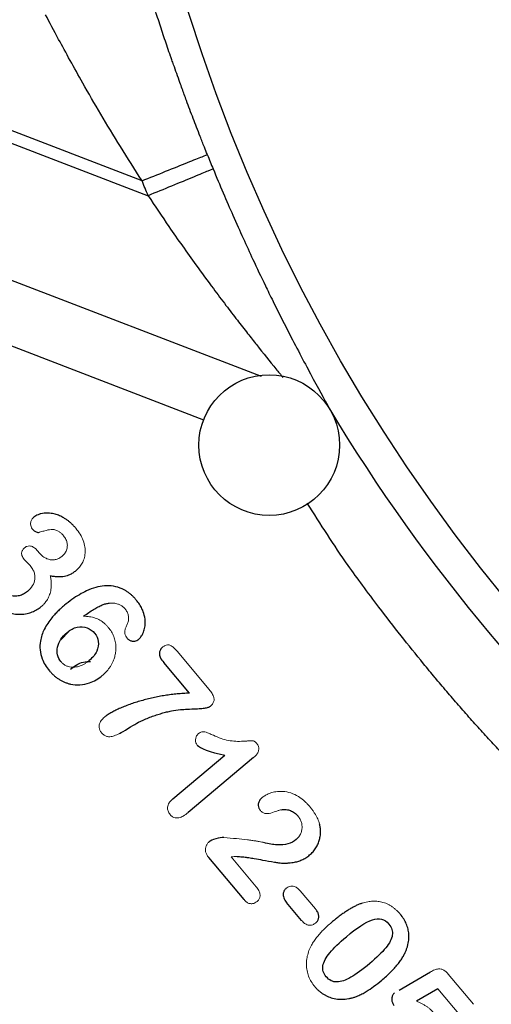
# Model space of a CAD drawing. Header units: inches. Extents: x 0.3 to 34.1, y 0.2 to 21.7.
# Tile 4 of 25: x 3.5 to 4.5, y 6.8 to 8.9. Entities that reach past the tile are written whole.
import ezdxf

# ---------------------------------------------------------------- set-up
doc = ezdxf.new("R2010")
doc.units = ezdxf.units.IN
doc.header["$MEASUREMENT"] = 0
doc.layers.add('SLD-0', color=7, linetype='Continuous', lineweight=25)
doc.styles.add('SLDTEXTSTYLE0', font='TXT', dxfattribs={"width": 0.75})
doc.dimstyles.new('SLDDIMSTYLE0', dxfattribs={"dimtxt": 0.125, "dimasz": 0.13, "dimexe": 0, "dimexo": 0.0625, "dimgap": 0.03125, "dimtad": 0, "dimtih": 1, "dimtoh": 1, "dimlfac": 0.8, "dimrnd": 1e-09, "dimzin": 12, "dimdsep": 46, "dimtxsty": 'SLDTEXTSTYLE0', "dimsah": 1, "dimcen": 0.09, "dimadec": 0, "dimazin": 3, "dimtfac": 1, "dimtofl": 0, "dimtmove": 0, "dimatfit": 3, "dimfxl": 1, "dimfrac": 2, "dimtolj": 1, "dimtzin": 12, "dimarcsym": 0})

# ---------------------------------------------------------------- blocks, each defined once
blk = doc.blocks.new('_D_4')
at = {"layer": 'SLD-0'}
for p, q in [((1.8041, 6.8196), (1.8041, 1.9964)), ((5.7822, 5.2482), (5.7822, 1.9964)), ((3.7273, 2.3015), (3.6893, 2.3015)), ((3.6893, 2.3015), (3.6893, 2.103)), ((4.143, 2.3015), (4.1811, 2.3015)), ((4.1811, 2.3015), (4.1811, 2.103)), ((1.8041, 2.1214), (3.5796, 2.1214)), ((5.7822, 2.1214), (4.2907, 2.1214)), ((3.6893, 2.103), (3.7273, 2.103)), ((4.1811, 2.103), (4.143, 2.103))]:
    blk.add_line(p, q, dxfattribs=at)
for points in [[(1.8041, 2.1214), (1.9341, 2.1014), (1.9341, 2.1414)], [(5.7822, 2.1214), (5.6522, 2.1414), (5.6522, 2.1014)]]:
    blk.add_solid(points, dxfattribs=at)
at = {"layer": 'SLD-0', "char_height": 0.125, "attachment_point": 1, "style": 'SLDTEXTSTYLE0'}
for s, insert in [('80.84', (3.7273, 2.2642)), ('3.18', (3.7735, 2.0771))]:
    blk.add_mtext(s, dxfattribs=dict(at, insert=insert))

msp = doc.modelspace()

# ---------------------------------------------------------------- linework, layer by layer
at = {"color": 7, "linetype": 'Continuous', "lineweight": 25}
for p, q in [((3.7156, 8.5988), (2.8206, 8.9423)), ((3.2084, 8.7666), (3.7286, 8.567)), ((3.5601, 7.6379), (3.5422, 7.62)), ((3.8166, 7.5058), (3.7617, 7.5712)), ((3.7811, 7.2803), (3.8922, 7.3735)), ((3.9535, 7.3684), (3.8138, 7.2512)), ((3.933, 7.0655), (3.8577, 7.1553)), ((4.0559, 7.0211), (4.0235, 7.0597)), ((4.2635, 6.8726), (4.3306, 6.9113)), ((4.346, 6.8754), (4.3005, 6.8491))]:
    msp.add_line(p, q, dxfattribs=at)
at = {"color": 8, "linetype": 'Continuous', "lineweight": 25}
for p, q in [((3.385, 8.4064), (3.9695, 8.182)), ((3.8475, 8.0885), (3.4117, 8.2558))]:
    msp.add_line(p, q, dxfattribs=at)
at = {"color": 144, "linetype": 'Continuous', "lineweight": 18}
for p, q in [((3.4969, 7.8045), (3.4927, 7.8095)), ((3.8586, 7.5139), (3.7904, 7.5952)), ((3.9588, 7.0932), (3.9054, 7.1568)), ((4.0852, 7.0458), (4.0529, 7.0843)), ((4.4226, 6.8423), (4.3686, 6.9067)), ((4.346, 6.8754), (4.3946, 6.8176))]:
    msp.add_line(p, q, dxfattribs=at)
at = {"color": 7, "linetype": 'Continuous', "lineweight": 25}
for centre, radius in [((7.3447, 10.0545), 3.6954), ((3.9868, 8.035), 0.15)]:
    msp.add_circle(centre, radius, dxfattribs=at)
for radius, start, end in [(3.7603, 201.8575, 202.3609), (3.7686, 211.0232, 228.9899)]:
    msp.add_arc((7.3447, 10.0545), radius, start, end, dxfattribs=at)
for points, knots in [([(4.3824, 10.0545), (4.3825, 10.0428), (4.3825, 10.0222), (4.3828, 9.9953), (4.3834, 9.9665), (4.3845, 9.9332), (4.3883, 9.8521), (4.4031, 9.6768), (4.4491, 9.4097), (4.5389, 9.0988), (4.6415, 8.8484), (4.7417, 8.6499), (4.8546, 8.4547), (5.013, 8.2264), (5.2261, 7.9801), (5.4243, 7.796), (5.5633, 7.6872), (5.6287, 7.6399), (5.6728, 7.6086), (5.7505, 7.5564), (5.8674, 7.4848), (6.0586, 7.3822), (6.3055, 7.2752), (6.5703, 7.1928), (6.7947, 7.1432), (7.0187, 7.1081), (7.2885, 7.088), (7.5524, 7.0962), (7.7265, 7.1161), (7.8069, 7.1281), (7.8472, 7.1348), (7.8875, 7.1419), (7.9143, 7.1472), (7.9277, 7.1498)], [0, 0, 0, 0, 0.0067, 0.011836, 0.015417, 0.023197, 0.030931, 0.061953, 0.123986, 0.185893, 0.247055, 0.278753, 0.313274, 0.376219, 0.43763, 0.499626, 0.530922, 0.538739, 0.545867, 0.561918, 0.592364, 0.624357, 0.686226, 0.746243, 0.783016, 0.817807, 0.876112, 0.937805, 0.968783, 0.976522, 0.984392, 0.992184, 1, 1, 1, 1]), ([(3.8548, 8.6546), (3.8527, 8.6599), (3.8475, 8.6727), (3.8399, 8.6922), (3.832, 8.7126), (3.8221, 8.7382), (3.8119, 8.7656), (3.8026, 8.7911), (3.7934, 8.8166), (3.786, 8.8372), (3.7793, 8.8559), (3.775, 8.8683), (3.7678, 8.8893), (3.7576, 8.9199), (3.7475, 8.9509), (3.7398, 8.9745), (3.7344, 8.9914), (3.729, 9.0082), (3.7222, 9.0295), (3.7151, 9.0528), (3.7079, 9.0762), (3.7022, 9.095), (3.6962, 9.1146), (3.6927, 9.1261), (3.6904, 9.1337)], [0, 0, 0, 0, 0.029339, 0.071349, 0.108066, 0.142298, 0.213052, 0.260007, 0.284501, 0.355983, 0.376203, 0.391473, 0.426837, 0.497327, 0.570253, 0.613327, 0.642831, 0.677193, 0.721612, 0.784524, 0.837775, 0.893396, 0.929769, 1, 1, 1, 1]), ([(3.7156, 8.5988), (3.7318, 8.6053), (3.7491, 8.6122), (3.7827, 8.6257), (3.7989, 8.6322), (3.8258, 8.643), (3.8365, 8.6473), (3.8507, 8.653), (3.8542, 8.6544), (3.8548, 8.6546)], [0, 0, 0, 0, 0.25, 0.25, 0.5, 0.5, 0.75, 0.75, 1, 1, 1, 1]), ([(3.8672, 8.624), (3.8666, 8.6238), (3.8632, 8.6223), (3.849, 8.6165), (3.8384, 8.6121), (3.8115, 8.6011), (3.7954, 8.5944), (3.7619, 8.5807), (3.7446, 8.5736), (3.7286, 8.567)], [0, 0, 0, 0, 0.25, 0.25, 0.5, 0.5, 0.75, 0.75, 1, 1, 1, 1]), ([(3.8672, 8.624), (3.8813, 8.5896), (3.896, 8.5553), (3.9244, 8.4908), (3.9381, 8.4607), (3.9605, 8.4127), (3.9692, 8.3945), (3.9833, 8.3653), (3.9888, 8.3541), (4.0051, 8.321), (4.016, 8.2994), (4.0439, 8.245), (4.0607, 8.2131), (4.0906, 8.1574), (4.1038, 8.1333), (4.1152, 8.1123)], [-1.327824, -1.327824, -1.327824, -1.327824, -1.095455, -1.095455, -0.82989, -0.82989, -0.663912, -0.663912, -0.580923, -0.580923, -0.448141, -0.448141, -0.235689, -0.235689, 0, 0, 0, 0]), ([(3.5744, 7.8578), (3.5728, 7.8595), (3.5698, 7.8631), (3.5649, 7.8679), (3.5598, 7.8723), (3.5546, 7.8762), (3.548, 7.8804), (3.5399, 7.8845), (3.5297, 7.8881), (3.5186, 7.8901), (3.5084, 7.89), (3.5002, 7.8887), (3.4942, 7.8868), (3.4891, 7.8845), (3.4864, 7.8824), (3.4851, 7.8814)], [0, 0, 0, 0, 0.069944, 0.137773, 0.203773, 0.268259, 0.331563, 0.435154, 0.534573, 0.651243, 0.76741, 0.833992, 0.898621, 0.950549, 1, 1, 1, 1]), ([(3.4815, 7.8563), (3.4824, 7.8554), (3.4841, 7.8535), (3.487, 7.8513), (3.49, 7.8496), (3.4934, 7.8486), (3.4956, 7.8489), (3.4967, 7.8491)], [0, 0, 0, 0, 0.221618, 0.424493, 0.613589, 0.814059, 1, 1, 1, 1]), ([(3.5199, 7.7565), (3.5227, 7.756), (3.5281, 7.7551), (3.536, 7.7546), (3.5456, 7.7547), (3.5542, 7.756), (3.5624, 7.7592), (3.5687, 7.7626), (3.5728, 7.7659), (3.575, 7.7676)], [0, 0, 0, 0, 0.144935, 0.281087, 0.409349, 0.634712, 0.726513, 0.858464, 1, 1, 1, 1]), ([(3.7034, 7.7046), (3.7019, 7.7063), (3.6989, 7.7098), (3.6941, 7.7144), (3.6891, 7.7187), (3.684, 7.7224), (3.6787, 7.7257), (3.6693, 7.7304), (3.6548, 7.7348), (3.6355, 7.7354), (3.616, 7.7317), (3.5982, 7.7249), (3.5814, 7.716), (3.5655, 7.7057), (3.5553, 7.6975), (3.5501, 7.6933)], [0, 0, 0, 0, 0.03995, 0.078571, 0.116045, 0.152575, 0.188378, 0.223684, 0.333157, 0.446604, 0.554186, 0.673719, 0.774577, 0.883047, 1, 1, 1, 1]), ([(3.4712, 7.7228), (3.4698, 7.7217), (3.4671, 7.7196), (3.4628, 7.7171), (3.4583, 7.7151), (3.4536, 7.7137), (3.4488, 7.7129), (3.4434, 7.7126), (3.4375, 7.7131), (3.431, 7.7147), (3.4246, 7.7175), (3.4185, 7.7216), (3.4153, 7.7251), (3.4136, 7.7269)], [0, 0, 0, 0, 0.080822, 0.158817, 0.235024, 0.310559, 0.386563, 0.464161, 0.562829, 0.660854, 0.774867, 0.886638, 1, 1, 1, 1]), ([(3.3894, 7.7071), (3.3909, 7.7053), (3.394, 7.7018), (3.3989, 7.697), (3.404, 7.6926), (3.4094, 7.6886), (3.415, 7.6851), (3.4222, 7.6813), (3.4311, 7.6777), (3.4431, 7.6747), (3.4564, 7.6736), (3.4698, 7.6752), (3.4815, 7.6788), (3.4918, 7.6838), (3.4978, 7.6883), (3.5008, 7.6907)], [0, 0, 0, 0, 0.0562746, 0.1111524, 0.1648818, 0.2177275, 0.2699674, 0.3218896, 0.4119961, 0.5001826, 0.6164722, 0.7296608, 0.8200437, 0.9093774, 1, 1, 1, 1]), ([(3.5501, 7.6933), (3.5475, 7.6911), (3.5425, 7.6868), (3.5355, 7.6801), (3.5291, 7.6735), (3.5187, 7.6615), (3.5065, 7.6436), (3.4982, 7.6196), (3.4973, 7.5979), (3.5015, 7.5806), (3.5087, 7.5658), (3.5148, 7.5579), (3.518, 7.5538)], [0, 0, 0, 0, 0.0624699, 0.122139, 0.1791236, 0.2335568, 0.4164203, 0.5781586, 0.6963308, 0.8146523, 0.9041902, 1, 1, 1, 1]), ([(3.5908, 7.67), (3.5945, 7.6727), (3.6015, 7.6778), (3.6118, 7.6845), (3.6213, 7.69), (3.6301, 7.694), (3.6381, 7.6968), (3.6433, 7.6976), (3.6457, 7.698)], [0, 0, 0, 0, 0.220291, 0.417927, 0.593553, 0.74809, 0.882892, 1, 1, 1, 1]), ([(3.7081, 7.6207), (3.709, 7.6216), (3.7109, 7.6232), (3.7134, 7.6262), (3.7156, 7.6296), (3.7186, 7.6354), (3.7216, 7.6441), (3.723, 7.6573), (3.7211, 7.6717), (3.7164, 7.685), (3.7103, 7.6958), (3.7058, 7.7016), (3.7034, 7.7046)], [0, 0, 0, 0, 0.040316, 0.08177, 0.124888, 0.170137, 0.294644, 0.420184, 0.599393, 0.760741, 0.876592, 1, 1, 1, 1]), ([(3.5559, 7.6356), (3.5627, 7.6414), (3.5699, 7.645), (3.5848, 7.6479), (3.5918, 7.6474), (3.6048, 7.6428), (3.6102, 7.6391), (3.6145, 7.634)], [-3, -3, -3, -3, -2, -2, -1, -1, 0, 0, 0, 0]), ([(3.5426, 7.5732), (3.5353, 7.5819), (3.533, 7.5921), (3.5381, 7.6158), (3.5449, 7.6264), (3.5559, 7.6356)], [-2, -2, -2, -2, -1, -1, 0, 0, 0, 0]), ([(3.6145, 7.634), (3.6189, 7.6287), (3.6215, 7.6227), (3.6232, 7.6093), (3.622, 7.6024), (3.6157, 7.5884), (3.6104, 7.5818), (3.6029, 7.5755)], [-3, -3, -3, -3, -2, -2, -1, -1, 0, 0, 0, 0]), ([(3.6837, 7.6231), (3.6844, 7.6224), (3.6857, 7.621), (3.6879, 7.6193), (3.6904, 7.618), (3.693, 7.6172), (3.6964, 7.6168), (3.7003, 7.6169), (3.7046, 7.6182), (3.7069, 7.6199), (3.7081, 7.6207)], [0, 0, 0, 0, 0.107238, 0.209519, 0.309567, 0.410284, 0.514518, 0.68264, 0.840775, 1, 1, 1, 1]), ([(3.76, 7.6044), (3.759, 7.6035), (3.7571, 7.6018), (3.7549, 7.5987), (3.7534, 7.5956), (3.7521, 7.5901), (3.7542, 7.5809), (3.759, 7.5747), (3.7617, 7.5712)], [0, 0, 0, 0, 0.107412, 0.204942, 0.295768, 0.383799, 0.646735, 1, 1, 1, 1]), ([(3.563, 7.5568), (3.5669, 7.56), (3.5751, 7.5667), (3.59, 7.5731), (3.6008, 7.5734), (3.6058, 7.5736)], [0, 0, 0, 0, 0.319282, 0.678489, 1, 1, 1, 1]), ([(3.518, 7.5538), (3.5196, 7.552), (3.5227, 7.5484), (3.5278, 7.5435), (3.5331, 7.5392), (3.5386, 7.5354), (3.5444, 7.532), (3.5504, 7.5293), (3.5566, 7.527), (3.5674, 7.5241), (3.5834, 7.5227), (3.602, 7.5266), (3.6181, 7.5337), (3.6265, 7.54), (3.6307, 7.5433)], [0, 0, 0, 0, 0.057147, 0.112577, 0.166608, 0.219583, 0.271867, 0.323839, 0.375884, 0.428387, 0.588119, 0.751662, 0.873408, 1, 1, 1, 1]), ([(3.8166, 7.5058), (3.8122, 7.5057), (3.8036, 7.5053), (3.7906, 7.5043), (3.7777, 7.5029), (3.7648, 7.5011), (3.752, 7.4989), (3.7392, 7.4963), (3.7222, 7.4922), (3.7015, 7.4863), (3.6818, 7.4792), (3.6673, 7.4732), (3.6577, 7.4686), (3.6493, 7.464), (3.6419, 7.4596), (3.6377, 7.4564), (3.6358, 7.4549)], [0, 0, 0, 0, 0.068405, 0.136728, 0.205038, 0.2734, 0.341882, 0.410552, 0.479474, 0.616915, 0.749802, 0.810311, 0.864119, 0.917141, 0.962356, 1, 1, 1, 1]), ([(3.7236, 7.4509), (3.7275, 7.4525), (3.735, 7.4555), (3.7463, 7.4595), (3.7573, 7.463), (3.7679, 7.4658), (3.7811, 7.4687), (3.7957, 7.4709), (3.8135, 7.4718), (3.8287, 7.4725), (3.8409, 7.4731), (3.8483, 7.4738), (3.8528, 7.4746), (3.8564, 7.4757), (3.8592, 7.4769), (3.8607, 7.478), (3.8614, 7.4785)], [0, 0, 0, 0, 0.088331, 0.172848, 0.253662, 0.330899, 0.404704, 0.540299, 0.643592, 0.780204, 0.86261, 0.903417, 0.936448, 0.960511, 0.981541, 1, 1, 1, 1]), ([(3.6677, 7.4201), (3.672, 7.4224), (3.6779, 7.4259), (3.693, 7.4352), (3.6993, 7.4389), (3.7091, 7.4445), (3.7155, 7.4475), (3.7236, 7.4509)], [-3, -3, -3, -3, -2, -2, -1, -1, 0, 0, 0, 0]), ([(3.9711, 7.2827), (3.9701, 7.2817), (3.9681, 7.2799), (3.9658, 7.2767), (3.9642, 7.2734), (3.9633, 7.2698), (3.9632, 7.2656), (3.9644, 7.2606), (3.9667, 7.2575), (3.9678, 7.2559)], [0, 0, 0, 0, 0.1385386, 0.2657356, 0.3857474, 0.5034933, 0.6241704, 0.8053343, 1, 1, 1, 1]), ([(4.0127, 7.2574), (4.0145, 7.2576), (4.0179, 7.2579), (4.023, 7.2577), (4.0278, 7.2569), (4.0323, 7.2555), (4.0366, 7.2535), (4.0406, 7.2509), (4.0444, 7.2478), (4.0466, 7.2453), (4.0478, 7.244)], [0, 0, 0, 0, 0.135025, 0.263292, 0.386557, 0.506793, 0.626126, 0.746728, 0.870706, 1, 1, 1, 1]), ([(4.0729, 7.1608), (4.0742, 7.1619), (4.0767, 7.1641), (4.0802, 7.1678), (4.0833, 7.1717), (4.0862, 7.1759), (4.0887, 7.1803), (4.0915, 7.1861), (4.0941, 7.1936), (4.0959, 7.2024), (4.0964, 7.2109), (4.0959, 7.2192), (4.0947, 7.2246), (4.094, 7.2273)], [0, 0, 0, 0, 0.069013, 0.137386, 0.205535, 0.273879, 0.342836, 0.412811, 0.53779, 0.663046, 0.775622, 0.887314, 1, 1, 1, 1]), ([(3.8903, 7.1978), (3.8853, 7.1981), (3.8794, 7.1972), (3.8661, 7.1934), (3.8613, 7.1913), (3.8584, 7.1888)], [-2, -2, -2, -2, -1, -1, 0, 0, 0, 0]), ([(4.0441, 7.1936), (4.0393, 7.1896), (4.0335, 7.1866), (4.0195, 7.1828), (4.0118, 7.182), (3.9949, 7.1829), (3.9855, 7.1845), (3.9752, 7.1872)], [-3, -3, -3, -3, -2, -2, -1, -1, 0, 0, 0, 0]), ([(3.9184, 7.1574), (3.92, 7.1574), (3.9236, 7.1574), (3.9293, 7.1569), (3.9359, 7.1562), (3.9445, 7.155), (3.9569, 7.1529), (3.9752, 7.1496), (3.9924, 7.1464), (4.0059, 7.1444), (4.0127, 7.1436), (4.0184, 7.1434), (4.0244, 7.1435), (4.031, 7.144), (4.0391, 7.145), (4.0477, 7.1468), (4.0567, 7.1502), (4.0652, 7.1547), (4.0703, 7.1587), (4.0729, 7.1608)], [0, 0, 0, 0, 0.030439, 0.066321, 0.107716, 0.154667, 0.230707, 0.343329, 0.505387, 0.558695, 0.600823, 0.632995, 0.665771, 0.713869, 0.757355, 0.819543, 0.878312, 0.938089, 1, 1, 1, 1]), ([(4.0232, 7.0899), (4.0223, 7.0892), (4.0207, 7.0877), (4.0188, 7.0851), (4.0175, 7.0823), (4.016, 7.0772), (4.0169, 7.0686), (4.0212, 7.0628), (4.0235, 7.0597)], [0, 0, 0, 0, 0.098353, 0.191499, 0.282186, 0.373385, 0.656886, 1, 1, 1, 1]), ([(4.185, 7.0581), (4.1829, 7.0573), (4.1786, 7.0557), (4.1721, 7.0528), (4.1653, 7.0493), (4.1583, 7.0453), (4.1511, 7.0407), (4.1436, 7.0356), (4.1358, 7.0299), (4.1278, 7.0237), (4.1224, 7.0193), (4.1197, 7.017)], [0, 0, 0, 0, 0.086206, 0.178112, 0.276006, 0.380125, 0.490667, 0.607798, 0.731655, 0.862355, 1, 1, 1, 1]), ([(4.0856, 7.0155), (4.0863, 7.0162), (4.0878, 7.0175), (4.0895, 7.0198), (4.0909, 7.0222), (4.0919, 7.0248), (4.0924, 7.0277), (4.0925, 7.0309), (4.0917, 7.0351), (4.0894, 7.0403), (4.0867, 7.0439), (4.0852, 7.0458)], [0, 0, 0, 0, 0.08746, 0.170391, 0.250581, 0.329999, 0.410674, 0.509338, 0.610573, 0.788466, 1, 1, 1, 1]), ([(4.1513, 6.9865), (4.1739, 7.0054), (4.1923, 7.0174), (4.221, 7.0272), (4.2327, 7.0242), (4.2417, 7.0135)], [-2, -2, -2, -2, -1, -1, 0, 0, 0, 0]), ([(4.2757, 6.9509), (4.2767, 6.953), (4.2785, 6.9572), (4.2808, 6.9635), (4.2826, 6.9698), (4.2838, 6.976), (4.2846, 6.9836), (4.2846, 6.9925), (4.2829, 7.0032), (4.2793, 7.0139), (4.2737, 7.0248), (4.2686, 7.0313), (4.266, 7.0347)], [0, 0, 0, 0, 0.077921, 0.15294, 0.225428, 0.295795, 0.36449, 0.479207, 0.594064, 0.723935, 0.858144, 1, 1, 1, 1]), ([(4.2417, 7.0135), (4.248, 7.006), (4.2505, 6.9981), (4.2479, 6.9815), (4.2433, 6.9724), (4.2273, 6.9529), (4.2158, 6.9418), (4.201, 6.9293)], [-3, -3, -3, -3, -2, -2, -1, -1, 0, 0, 0, 0]), ([(4.1083, 6.9011), (4.1022, 6.9083), (4.0999, 6.9161), (4.1027, 6.933), (4.1076, 6.9422), (4.1242, 6.9622), (4.136, 6.9736), (4.1513, 6.9865)], [-3, -3, -3, -3, -2, -2, -1, -1, 0, 0, 0, 0]), ([(4.2266, 6.8938), (4.23, 6.8967), (4.2365, 6.9023), (4.2455, 6.9109), (4.2536, 6.9192), (4.2606, 6.9273), (4.2666, 6.9353), (4.2717, 6.943), (4.2744, 6.9483), (4.2757, 6.9509)], [0, 0, 0, 0, 0.17534, 0.339167, 0.491801, 0.63364, 0.765179, 0.887039, 1, 1, 1, 1]), ([(4.201, 6.9293), (4.1853, 6.9161), (4.1718, 6.9063), (4.1496, 6.8934), (4.1397, 6.8901), (4.1221, 6.8898), (4.1146, 6.8935), (4.1083, 6.9011)], [-3, -3, -3, -3, -2, -2, -1, -1, 0, 0, 0, 0]), ([(4.1564, 6.8544), (4.1585, 6.8548), (4.1629, 6.8558), (4.1694, 6.8578), (4.1766, 6.8605), (4.1849, 6.8643), (4.1962, 6.8709), (4.2104, 6.8806), (4.221, 6.8892), (4.2266, 6.8938)], [0, 0, 0, 0, 0.081885, 0.16467, 0.24872, 0.367739, 0.498146, 0.730381, 1, 1, 1, 1]), ([(4.0838, 6.8801), (4.0852, 6.8784), (4.088, 6.8753), (4.0926, 6.871), (4.0974, 6.8671), (4.1024, 6.8637), (4.1077, 6.8608), (4.1132, 6.8583), (4.119, 6.8562), (4.1279, 6.8539), (4.1406, 6.8524), (4.151, 6.8537), (4.1564, 6.8544)], [0, 0, 0, 0, 0.0794214, 0.1569136, 0.2329629, 0.3080841, 0.3828107, 0.4576848, 0.5332455, 0.6100172, 0.8003131, 1, 1, 1, 1]), ([(4.2541, 6.8669), (4.2534, 6.8662), (4.2519, 6.8648), (4.2503, 6.8623), (4.2491, 6.8594), (4.2483, 6.8563), (4.248, 6.8517), (4.2487, 6.8457), (4.2514, 6.8417), (4.2528, 6.8398)], [0, 0, 0, 0, 0.100881, 0.200506, 0.302342, 0.409646, 0.52521, 0.762995, 1, 1, 1, 1])]:
    msp.add_open_spline(points, degree=3, knots=knots, dxfattribs=at)
at = {"color": 8, "linetype": 'Continuous', "lineweight": 25}
for points, knots in [([(3.7156, 8.5988), (3.7001, 8.6231), (3.6698, 8.6705), (3.6276, 8.7406), (3.5827, 8.818), (3.5412, 8.8938), (3.5187, 8.9361), (3.5097, 8.953)], [0, 0, 0, 0, 0.195216, 0.379402, 0.55787, 0.823269, 1, 1, 1, 1]), ([(3.7286, 8.567), (3.7433, 8.5449), (3.7767, 8.4949), (3.8234, 8.4287), (3.8642, 8.3732), (3.8937, 8.334), (3.918, 8.3022), (3.94, 8.2741), (3.9678, 8.2389), (3.9937, 8.2065), (4.0111, 8.1852), (4.016, 8.1792)], [0, 0, 0, 0, 0.1556997, 0.3534556, 0.4794644, 0.570164, 0.652938, 0.7278048, 0.7947896, 0.9421592, 1, 1, 1, 1]), ([(4.6651, 7.2005), (4.6172, 7.2443), (4.5597, 7.2967), (4.4974, 7.3624), (4.4709, 7.3906), (4.4448, 7.4191), (4.419, 7.4478), (4.3935, 7.4767), (4.3682, 7.5059), (4.3506, 7.5267), (4.3331, 7.5476), (4.3076, 7.5784), (4.2675, 7.6283), (4.2242, 7.6842), (4.1869, 7.7343), (4.1339, 7.8069), (4.0963, 7.8664), (4.0679, 7.9113)], [0, 0, 0, 0, 0.208942, 0.250414, 0.291887, 0.333359, 0.374831, 0.416304, 0.457776, 0.499247, 0.504053, 0.545603, 0.62785, 0.710372, 0.773391, 0.829123, 1, 1, 1, 1])]:
    msp.add_open_spline(points, degree=3, knots=knots, dxfattribs=at)
at = {"color": 7, "linetype": 'Continuous', "lineweight": 25}
for points in [[(3.7286, 8.567), (3.7242, 8.5775), (3.7199, 8.5882), (3.7156, 8.5988)], [(3.8333, 7.3953), (3.8393, 7.3881), (3.8589, 7.3809), (3.8922, 7.3735)]]:
    msp.add_open_spline(points, degree=3, dxfattribs=at)
at = {"color": 144, "linetype": 'Continuous', "lineweight": 18}
for points, knots in [([(3.4851, 7.8814), (3.4842, 7.8806), (3.4826, 7.8791), (3.4806, 7.8766), (3.4791, 7.8737), (3.4782, 7.8704), (3.4778, 7.8661), (3.4784, 7.861), (3.4805, 7.8579), (3.4815, 7.8563)], [0, 0, 0, 0, 0.121652, 0.235949, 0.345694, 0.465963, 0.60076, 0.804823, 1, 1, 1, 1]), ([(3.4967, 7.8491), (3.4999, 7.85), (3.5047, 7.8514), (3.5119, 7.8534), (3.5181, 7.8546), (3.5238, 7.8552), (3.5282, 7.8549), (3.5331, 7.8536), (3.5384, 7.851), (3.5438, 7.8466), (3.5467, 7.8434), (3.5483, 7.8416)], [0, 0, 0, 0, 0.1713114, 0.2660745, 0.3976239, 0.5036843, 0.5670695, 0.6330242, 0.7680788, 0.8758506, 1, 1, 1, 1]), ([(3.575, 7.7676), (3.5763, 7.7688), (3.5789, 7.771), (3.5824, 7.7748), (3.5854, 7.7788), (3.588, 7.7831), (3.5902, 7.7876), (3.5928, 7.7946), (3.5947, 7.8048), (3.594, 7.8181), (3.5905, 7.8318), (3.584, 7.8454), (3.5777, 7.8535), (3.5744, 7.8578)], [0, 0, 0, 0, 0.052011, 0.102624, 0.152261, 0.201369, 0.250411, 0.299852, 0.424438, 0.554881, 0.694892, 0.841574, 1, 1, 1, 1]), ([(3.5483, 7.8416), (3.5493, 7.8403), (3.5512, 7.8379), (3.5535, 7.8339), (3.5551, 7.8298), (3.5561, 7.8257), (3.5564, 7.8214), (3.5561, 7.8171), (3.5549, 7.8115), (3.5519, 7.8046), (3.5477, 7.8005), (3.5455, 7.7984)], [0, 0, 0, 0, 0.099929, 0.193953, 0.28367, 0.370912, 0.457671, 0.545969, 0.637728, 0.815992, 1, 1, 1, 1]), ([(3.4651, 7.8161), (3.4643, 7.8154), (3.4629, 7.8141), (3.4611, 7.8118), (3.4599, 7.8094), (3.4585, 7.8053), (3.459, 7.7984), (3.4624, 7.7938), (3.4642, 7.7913)], [0, 0, 0, 0, 0.108587, 0.209565, 0.305452, 0.399178, 0.671481, 1, 1, 1, 1]), ([(3.4927, 7.8095), (3.4918, 7.8106), (3.4899, 7.8127), (3.4868, 7.8154), (3.4835, 7.8177), (3.4798, 7.8193), (3.4752, 7.8201), (3.4698, 7.8194), (3.4667, 7.8172), (3.4651, 7.8161)], [0, 0, 0, 0, 0.140474, 0.267029, 0.381348, 0.51453, 0.646153, 0.816443, 1, 1, 1, 1]), ([(3.4642, 7.7913), (3.4647, 7.7907), (3.4661, 7.7892), (3.4694, 7.786), (3.4732, 7.7822), (3.476, 7.7791), (3.4771, 7.778)], [0, 0, 0, 0, 0.123446, 0.324395, 0.758468, 1, 1, 1, 1]), ([(3.5455, 7.7984), (3.5443, 7.7975), (3.542, 7.7956), (3.5383, 7.7934), (3.5345, 7.7917), (3.5307, 7.7906), (3.5269, 7.7901), (3.522, 7.7901), (3.5159, 7.7913), (3.509, 7.7942), (3.5024, 7.7985), (3.4988, 7.8025), (3.4969, 7.8045)], [0, 0, 0, 0, 0.082954, 0.160902, 0.234881, 0.306104, 0.375926, 0.445786, 0.573676, 0.709185, 0.850289, 1, 1, 1, 1]), ([(3.4771, 7.778), (3.4781, 7.7767), (3.4802, 7.7741), (3.4827, 7.77), (3.4847, 7.7659), (3.4862, 7.7617), (3.487, 7.7576), (3.4874, 7.7533), (3.487, 7.7456), (3.4829, 7.734), (3.4752, 7.7267), (3.4712, 7.7228)], [0, 0, 0, 0, 0.080778, 0.157004, 0.229464, 0.29907, 0.366848, 0.433912, 0.501407, 0.73341, 1, 1, 1, 1]), ([(3.5008, 7.6907), (3.5023, 7.692), (3.5052, 7.6945), (3.5091, 7.6989), (3.5124, 7.7034), (3.5153, 7.7083), (3.5177, 7.7134), (3.5195, 7.7188), (3.5209, 7.7244), (3.5217, 7.7303), (3.522, 7.7365), (3.5218, 7.7429), (3.5212, 7.7496), (3.5203, 7.7542), (3.5199, 7.7565)], [0, 0, 0, 0, 0.082011, 0.161745, 0.239934, 0.317357, 0.394816, 0.47311, 0.553015, 0.635259, 0.720514, 0.809379, 0.902386, 1, 1, 1, 1]), ([(3.6457, 7.698), (3.6473, 7.6981), (3.6504, 7.6983), (3.6551, 7.698), (3.6596, 7.6973), (3.6646, 7.6959), (3.6699, 7.6937), (3.6751, 7.6904), (3.6779, 7.6875), (3.6793, 7.686)], [0, 0, 0, 0, 0.128069, 0.253412, 0.377322, 0.501135, 0.673675, 0.838053, 1, 1, 1, 1]), ([(3.6436, 7.6462), (3.6423, 7.6478), (3.6396, 7.6508), (3.6352, 7.6549), (3.6306, 7.6585), (3.6258, 7.6616), (3.6207, 7.6642), (3.6135, 7.667), (3.6035, 7.6695), (3.5951, 7.6698), (3.5908, 7.67)], [0, 0, 0, 0, 0.102797, 0.20233, 0.299336, 0.394609, 0.48899, 0.583341, 0.783011, 1, 1, 1, 1]), ([(3.6793, 7.686), (3.6801, 7.6849), (3.6818, 7.6828), (3.6838, 7.6793), (3.6853, 7.6757), (3.6863, 7.672), (3.6868, 7.6681), (3.6869, 7.6629), (3.6859, 7.6563), (3.6836, 7.6516), (3.6825, 7.6493)], [0, 0, 0, 0, 0.1046013, 0.2055211, 0.3042921, 0.4025477, 0.5019467, 0.6040923, 0.7988153, 1, 1, 1, 1]), ([(3.6307, 7.5433), (3.6324, 7.5447), (3.6357, 7.5477), (3.6403, 7.5525), (3.6444, 7.5576), (3.6481, 7.5629), (3.6514, 7.5685), (3.6546, 7.5753), (3.6575, 7.5834), (3.6596, 7.5935), (3.6603, 7.6046), (3.6589, 7.6161), (3.6556, 7.627), (3.6507, 7.6372), (3.646, 7.6432), (3.6436, 7.6462)], [0, 0, 0, 0, 0.058042, 0.115049, 0.171354, 0.227303, 0.283248, 0.339541, 0.422388, 0.504202, 0.606845, 0.707895, 0.803388, 0.899869, 1, 1, 1, 1]), ([(3.6825, 7.6493), (3.6819, 7.6482), (3.6808, 7.6461), (3.6796, 7.6429), (3.679, 7.6396), (3.6788, 7.6362), (3.6792, 7.6322), (3.6805, 7.6276), (3.6827, 7.6246), (3.6837, 7.6231)], [0, 0, 0, 0, 0.128761, 0.251717, 0.371252, 0.489955, 0.610471, 0.804855, 1, 1, 1, 1]), ([(3.7904, 7.5952), (3.7886, 7.5972), (3.7853, 7.601), (3.7801, 7.6054), (3.7759, 7.6081), (3.7724, 7.6092), (3.7689, 7.6092), (3.7645, 7.6078), (3.7616, 7.6056), (3.76, 7.6044)], [0, 0, 0, 0, 0.221112, 0.405671, 0.557769, 0.630278, 0.703617, 0.836754, 1, 1, 1, 1]), ([(3.6029, 7.5755), (3.6011, 7.5741), (3.5976, 7.5713), (3.5921, 7.5678), (3.5866, 7.565), (3.581, 7.563), (3.5754, 7.5617), (3.5698, 7.5612), (3.5639, 7.5615), (3.558, 7.5626), (3.5522, 7.565), (3.5469, 7.5685), (3.544, 7.5716), (3.5426, 7.5732)], [0, 0, 0, 0, 0.102415, 0.198747, 0.289917, 0.37701, 0.461269, 0.544064, 0.626837, 0.721162, 0.812397, 0.904157, 1, 1, 1, 1]), ([(3.8614, 7.4785), (3.8624, 7.4794), (3.8643, 7.4811), (3.8666, 7.4841), (3.8682, 7.4871), (3.8695, 7.4914), (3.8688, 7.4978), (3.8649, 7.5058), (3.8609, 7.511), (3.8586, 7.5139)], [0, 0, 0, 0, 0.0994375, 0.1892435, 0.2718086, 0.3501885, 0.5169005, 0.7281544, 1, 1, 1, 1]), ([(3.6358, 7.4549), (3.6344, 7.4537), (3.6318, 7.4514), (3.6285, 7.4475), (3.6258, 7.4432), (3.6241, 7.4382), (3.6238, 7.4325), (3.6253, 7.4266), (3.6278, 7.4232), (3.6291, 7.4214)], [0, 0, 0, 0, 0.1443709, 0.274343, 0.3923712, 0.5355897, 0.6753708, 0.83088, 1, 1, 1, 1]), ([(3.6291, 7.4214), (3.6299, 7.4205), (3.6316, 7.4186), (3.6344, 7.4164), (3.6374, 7.4147), (3.6405, 7.4135), (3.6438, 7.4129), (3.6492, 7.4128), (3.6575, 7.415), (3.664, 7.4182), (3.6677, 7.4201)], [0, 0, 0, 0, 0.089581, 0.173312, 0.252921, 0.33041, 0.407948, 0.487696, 0.706449, 1, 1, 1, 1]), ([(3.836, 7.4196), (3.8352, 7.4189), (3.8337, 7.4175), (3.8319, 7.4149), (3.8306, 7.412), (3.8299, 7.4089), (3.8295, 7.4049), (3.8301, 7.3999), (3.8323, 7.3968), (3.8333, 7.3953)], [0, 0, 0, 0, 0.117395, 0.231231, 0.34523, 0.463096, 0.58819, 0.795147, 1, 1, 1, 1]), ([(3.8676, 7.4161), (3.8647, 7.4174), (3.8596, 7.4197), (3.8528, 7.4222), (3.8483, 7.4236), (3.8452, 7.4238), (3.8425, 7.4234), (3.8393, 7.4222), (3.8371, 7.4205), (3.836, 7.4196)], [0, 0, 0, 0, 0.279469, 0.490909, 0.635602, 0.696396, 0.760491, 0.872057, 1, 1, 1, 1]), ([(3.9603, 7.3984), (3.9595, 7.3993), (3.958, 7.401), (3.9557, 7.4029), (3.9532, 7.4043), (3.9495, 7.4045), (3.946, 7.4044), (3.9421, 7.4041), (3.9378, 7.4038), (3.9287, 7.4031), (3.9157, 7.403), (3.8996, 7.4048), (3.8836, 7.4091), (3.8731, 7.4137), (3.8676, 7.4161)], [0, 0, 0, 0, 0.037283, 0.068339, 0.094079, 0.124255, 0.179763, 0.2055, 0.243664, 0.313546, 0.487382, 0.646794, 0.813398, 1, 1, 1, 1]), ([(3.9535, 7.3684), (3.9547, 7.3695), (3.9571, 7.3716), (3.96, 7.3751), (3.9622, 7.3786), (3.9637, 7.3823), (3.9647, 7.3869), (3.9642, 7.3928), (3.9616, 7.3965), (3.9603, 7.3984)], [0, 0, 0, 0, 0.142963, 0.273159, 0.392833, 0.504862, 0.61274, 0.800935, 1, 1, 1, 1]), ([(4.0731, 7.2641), (4.0715, 7.2658), (4.0685, 7.2693), (4.0638, 7.2741), (4.0589, 7.2784), (4.054, 7.2822), (4.0456, 7.2877), (4.0332, 7.2936), (4.0177, 7.2967), (4.0041, 7.2964), (3.9935, 7.2943), (3.9846, 7.2911), (3.9773, 7.2874), (3.9731, 7.2842), (3.9711, 7.2827)], [0, 0, 0, 0, 0.061047, 0.119414, 0.175313, 0.228984, 0.280699, 0.436266, 0.58349, 0.686957, 0.789606, 0.863464, 0.933158, 1, 1, 1, 1]), ([(3.7811, 7.2803), (3.7801, 7.2794), (3.7781, 7.2776), (3.7755, 7.2748), (3.773, 7.2715), (3.771, 7.2674), (3.7696, 7.2616), (3.7704, 7.2542), (3.7736, 7.2496), (3.7752, 7.2472)], [0, 0, 0, 0, 0.10909, 0.20962, 0.302542, 0.436279, 0.565976, 0.77403, 1, 1, 1, 1]), ([(3.7752, 7.2472), (3.7761, 7.2463), (3.7777, 7.2445), (3.7806, 7.2423), (3.7842, 7.2405), (3.7888, 7.2395), (3.7957, 7.2402), (3.8045, 7.2439), (3.8104, 7.2486), (3.8138, 7.2512)], [0, 0, 0, 0, 0.086778, 0.167116, 0.243213, 0.358439, 0.484398, 0.709784, 1, 1, 1, 1]), ([(3.9678, 7.2559), (3.9686, 7.255), (3.9702, 7.2533), (3.9728, 7.2513), (3.9757, 7.2498), (3.9789, 7.2489), (3.9827, 7.2489), (3.9902, 7.2499), (3.9976, 7.2525), (4.0042, 7.255), (4.0074, 7.2561), (4.0101, 7.257), (4.0119, 7.2573), (4.0127, 7.2574)], [0, 0, 0, 0, 0.074195, 0.142205, 0.205952, 0.272571, 0.34748, 0.440574, 0.741881, 0.828526, 0.880997, 0.952215, 1, 1, 1, 1]), ([(4.094, 7.2273), (4.0935, 7.229), (4.0923, 7.2326), (4.0901, 7.2378), (4.0875, 7.243), (4.0845, 7.2483), (4.0811, 7.2536), (4.0773, 7.2589), (4.0745, 7.2623), (4.0731, 7.2641)], [0, 0, 0, 0, 0.12872, 0.261268, 0.398227, 0.540128, 0.687447, 0.840612, 1, 1, 1, 1]), ([(4.0478, 7.244), (4.0486, 7.2429), (4.0504, 7.2408), (4.0525, 7.2372), (4.0543, 7.2336), (4.0556, 7.2298), (4.0564, 7.226), (4.057, 7.2208), (4.0566, 7.2142), (4.0543, 7.2066), (4.0503, 7.1994), (4.0462, 7.1956), (4.0441, 7.1936)], [0, 0, 0, 0, 0.075197, 0.147855, 0.218745, 0.288699, 0.358579, 0.429254, 0.565838, 0.704584, 0.849027, 1, 1, 1, 1]), ([(3.8584, 7.1888), (3.8576, 7.1881), (3.856, 7.1867), (3.8541, 7.1841), (3.8526, 7.1814), (3.8516, 7.1784), (3.8509, 7.1751), (3.8506, 7.1715), (3.8512, 7.1668), (3.8533, 7.1611), (3.8561, 7.1573), (3.8577, 7.1553)], [0, 0, 0, 0, 0.085298, 0.168287, 0.250851, 0.334901, 0.422254, 0.522301, 0.620387, 0.797779, 1, 1, 1, 1]), ([(3.9752, 7.1872), (3.9737, 7.1876), (3.9703, 7.1885), (3.9646, 7.1896), (3.9576, 7.1907), (3.9493, 7.1919), (3.9356, 7.1937), (3.9158, 7.1959), (3.8992, 7.1971), (3.8903, 7.1978)], [0, 0, 0, 0, 0.053381, 0.121519, 0.204508, 0.3024, 0.415227, 0.688378, 1, 1, 1, 1]), ([(3.9054, 7.1568), (3.9077, 7.1571), (3.912, 7.1575), (3.9164, 7.1574), (3.9184, 7.1574)], [0, 0, 0, 0, 0.529504, 1, 1, 1, 1]), ([(3.9608, 7.0614), (3.9615, 7.0621), (3.9631, 7.0635), (3.9649, 7.0659), (3.9662, 7.0685), (3.967, 7.0713), (3.9673, 7.0742), (3.967, 7.0789), (3.9646, 7.0857), (3.9609, 7.0905), (3.9588, 7.0932)], [0, 0, 0, 0, 0.088278, 0.171144, 0.250834, 0.329856, 0.410781, 0.496005, 0.719637, 1, 1, 1, 1]), ([(4.0529, 7.0843), (4.0519, 7.0854), (4.0501, 7.0874), (4.0472, 7.09), (4.0439, 7.0923), (4.0401, 7.0939), (4.0351, 7.0948), (4.0289, 7.0939), (4.0251, 7.0913), (4.0232, 7.0899)], [0, 0, 0, 0, 0.1257058, 0.2397497, 0.3435671, 0.4721971, 0.6001082, 0.7928873, 1, 1, 1, 1]), ([(3.933, 7.0655), (3.934, 7.0644), (3.9358, 7.0624), (3.9388, 7.06), (3.9419, 7.0582), (3.945, 7.0571), (3.9481, 7.0568), (3.9519, 7.057), (3.9564, 7.0582), (3.9593, 7.0603), (3.9608, 7.0614)], [0, 0, 0, 0, 0.134489, 0.256036, 0.367395, 0.472125, 0.564446, 0.66366, 0.82767, 1, 1, 1, 1]), ([(4.266, 7.0347), (4.2645, 7.0364), (4.2615, 7.0398), (4.2566, 7.0445), (4.2516, 7.0486), (4.2463, 7.0522), (4.2408, 7.0553), (4.2352, 7.0578), (4.2279, 7.0603), (4.2188, 7.0622), (4.2078, 7.0626), (4.1964, 7.0613), (4.1889, 7.0592), (4.185, 7.0581)], [0, 0, 0, 0, 0.0774241, 0.1520736, 0.2243894, 0.2948562, 0.3639977, 0.432368, 0.5005401, 0.6194698, 0.7404299, 0.8663935, 1, 1, 1, 1]), ([(4.0559, 7.0211), (4.0569, 7.02), (4.0589, 7.0177), (4.0621, 7.0149), (4.0656, 7.0127), (4.0694, 7.0112), (4.0744, 7.0106), (4.0802, 7.0117), (4.0837, 7.0142), (4.0856, 7.0155)], [0, 0, 0, 0, 0.137801, 0.261449, 0.372989, 0.497124, 0.621064, 0.803982, 1, 1, 1, 1]), ([(4.1197, 7.017), (4.1166, 7.0143), (4.1104, 7.009), (4.102, 7.0009), (4.0944, 6.9928), (4.0877, 6.9847), (4.0818, 6.9767), (4.0785, 6.9712), (4.0769, 6.9685)], [0, 0, 0, 0, 0.191397, 0.372225, 0.542926, 0.704021, 0.856133, 1, 1, 1, 1]), ([(4.0769, 6.9685), (4.0759, 6.9666), (4.0739, 6.9628), (4.0715, 6.9569), (4.0695, 6.951), (4.0679, 6.945), (4.0669, 6.9391), (4.0662, 6.9331), (4.0661, 6.9247), (4.067, 6.9142), (4.0704, 6.9019), (4.0759, 6.8903), (4.0811, 6.8835), (4.0838, 6.8801)], [0, 0, 0, 0, 0.069207, 0.136626, 0.202574, 0.267387, 0.331422, 0.395048, 0.458641, 0.595248, 0.728261, 0.861816, 1, 1, 1, 1]), ([(4.3686, 6.9067), (4.3676, 6.9078), (4.3656, 6.9101), (4.3625, 6.9129), (4.3586, 6.9156), (4.3536, 6.9177), (4.3468, 6.9181), (4.3389, 6.9159), (4.3335, 6.9129), (4.3306, 6.9113)], [0, 0, 0, 0, 0.108357, 0.206395, 0.295302, 0.436264, 0.575499, 0.765531, 1, 1, 1, 1]), ([(4.3366, 6.825), (4.3354, 6.8264), (4.3329, 6.8292), (4.3286, 6.833), (4.3239, 6.8367), (4.3187, 6.8401), (4.3131, 6.8434), (4.307, 6.8464), (4.3027, 6.8482), (4.3005, 6.8491)], [0, 0, 0, 0, 0.1269686, 0.2579281, 0.3937504, 0.535218, 0.6830234, 0.8377742, 1, 1, 1, 1])]:
    msp.add_open_spline(points, degree=3, knots=knots, dxfattribs=at)

# ---------------------------------------------------------------- dimensions: what is measured, and where the dimension line sits
at = {"layer": 'SLD-0'}
dim = msp.add_linear_dim(base=(5.7822, 2.1214), p1=(1.8041, 6.8696), p2=(5.7822, 5.2982), dimstyle='SLDDIMSTYLE0', dxfattribs=at)
dim.commit()
dim.dimension.update_dxf_attribs({"geometry": '_D_4', "text_midpoint": (3.9352, 2.1214), "dimtype": 160})

doc.saveas('drawing.dxf')
